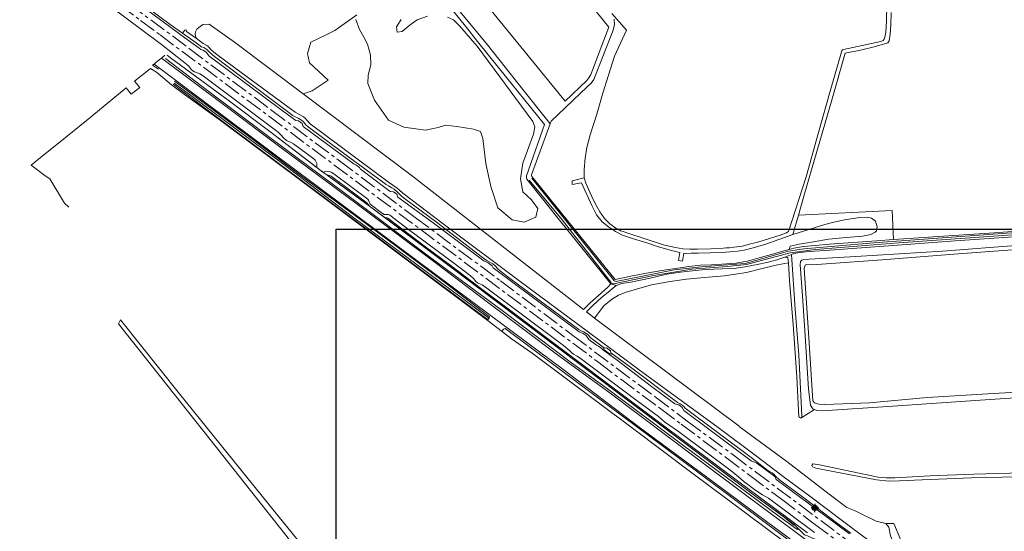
# Model space of a CAD drawing. Header units: metres. Extents: x 243820 to 248629, y 478632 to 483190.
# Tile 6 of 38: x 244895 to 245476, y 481989 to 482291. Entities that reach past the tile are written whole.
import ezdxf
from ezdxf.enums import TextEntityAlignment as Align

# ---------------------------------------------------------------- set-up
doc = ezdxf.new("R2010")
doc.units = ezdxf.units.M
doc.linetypes.add('AM-AS', pattern=[16, 10, -2, 2, -2])
doc.linetypes.add('IE-TERREINAFSCHEIDING', pattern=[10, 8, -2])
for name, color, linetype, lineweight in [('B-XX-AM-AS_SPOOR-G', 10, 'AM-AS', 18), ('B-XX-GR-BOUWLAND-GV', 80, 'Continuous', 13), ('B-XX-GR-GRAS-GV', 60, 'Continuous', 13), ('B-XX-GR-HOUTWAL-GV', 40, 'Continuous', 13), ('B-XX-IE-TERREINAFSCHEIDING-G', 210, 'IE-TERREINAFSCHEIDING', 18), ('B-XX-IE-TERREINAFSCHEIDING_KUNSTMATIG_HEKWERK-G', 20, 'IE-TERREINAFSCHEIDING-KUNSTMATIG', 18), ('B-XX-IE-TERREINAFSCHEIDING_KUNSTMATIG_MUUR-G', 90, 'IE-TERREINAFSCHEIDING-KUNSTMATIG-DICHT', 18), ('B-XX-OG-WATER-GV', 130, 'Continuous', 18), ('B-XX-OG-WATER_GREPPEL-GV', 160, 'Continuous', 18), ('B-XX-OG-WATER_SLOOT-GV', 120, 'Continuous', 18), ('B-XX-VH-ONVERHARD-GV', 252, 'Continuous', 18), ('B-XX-VH-VERHARDING_GESLOTEN-GV', 252, 'Continuous', 18), ('B-XX-VH-VERHARDING_HALFVERHARDING-GV', 252, 'Continuous', 18), ('B-XX-VH-VERHARDING_OPEN-GV', 252, 'Continuous', 18), ('N-BH-KL-ET_LS_OV_LICHTMAST-S', 7, 'Continuous', 25)]:
    doc.layers.add(name, color=color, linetype=linetype, lineweight=lineweight)
doc.styles.add('NLCS-ISO', font='NLCS-ISO.ttf')
doc.linetypes.add('IE-TERREINAFSCHEIDING-KUNSTMATIG', pattern='A,4,[82,NLCS.SHX,S=0.75,R=90,X=0,Y=0],4,-2', length=10)
doc.linetypes.add('IE-TERREINAFSCHEIDING-KUNSTMATIG-DICHT', pattern='A,8,-1,[82,NLCS.SHX,S=0.75,R=90,X=0,Y=0],-1', length=10)

# ---------------------------------------------------------------- blocks, each defined once
blk = doc.blocks.new('NW-Paaltop-mast')
at = {"layer": 'N-BH-KL-ET_LS_OV_LICHTMAST-S', "transparency": 33554687}
h = blk.add_hatch(color=256, dxfattribs=at)
h.dxf.hatch_style = 1
h.paths.add_polyline_path([(-1.5, 0, 1), (1.5, 0, 1)])
for p, q in [((0, 2.42), (0, 1.5)), ((-1.5, 0), (-2.33, 0)), ((0, -2.42), (0, -1.5)), ((1.5, 0), (2.33, 0))]:
    blk.add_line(p, q, dxfattribs=at)
blk.add_circle((0, 0), 1.5, dxfattribs=at)
blk.add_circle((0, 0), 1.5, dxfattribs=at)
at = {"layer": 'N-BH-KL-ET_LS_OV_LICHTMAST-S', "transparency": 33554687, "style": 'NLCS-ISO'}
for tag, p in [('BEWERKING', (0.11, 7.16)), ('TYPE', (0.11, 4.07))]:
    blk.add_attdef(tag, text='', height=2.5, dxfattribs=at).set_placement(p, align=Align.MIDDLE_CENTER)
at = {"layer": 'N-BH-KL-ET_LS_OV_LICHTMAST-S', "transparency": 33554687, "style": 'NLCS-ISO', "flags": 1}
for tag, p in [('LICHTMAST+_+ID', (16.27, 2.06)), ('LICHTMASTNUMMER', (16.27, -0.94)), ('STATUS', (16.27, -6.84)), ('OMSCHRIJVING', (16.27, -4.24)), ('GEMEENTE', (16.27, -9.84)), ('PLAATS', (16.27, -12.84)), ('WIJK', (16.27, -15.84)), ('BUURT', (16.27, -18.84)), ('STRAAT', (16.27, -21.84)), ('POSTCODE', (16.27, -24.84)), ('STANDPLAATS', (16.27, -30.84)), ('HUISNUMMER', (16.27, -27.84)), ('VERLICHTINGS+TYPE', (16.27, -33.84)), ('LICHT+PUNT+HOOGTE', (16.27, -36.84)), ('UITHOUDER+LENGTE', (16.27, -39.93)), ('MAST+FABRIKANT', (16.27, -42.68)), ('MAST+TYPE', (16.27, -45.68)), ('MAST+MATERIAAL', (16.27, -48.68)), ('MAST+CONSERVERING', (16.27, -51.68)), ('MAST+KLEUR+RAL', (16.27, -54.68)), ('MAST+MONTAGEDATUM', (16.27, -57.68)), ('ARMATUUR+NUMMER', (16.27, -63.68)), ('SCHILDERDATUM', (16.27, -60.68)), ('ARMATUUR+FABRIKANT', (16.27, -66.68)), ('ARMATUUR+TYPE', (16.27, -69.68)), ('ARMATUUR+KLEUR+RAL', (16.27, -72.68)), ('SPIEGEL+ARMATUUR', (16.27, -75.82)), ('ARMATUUR+MONTAGEDATUM', (16.27, -78.85)), ('LAMP+NUMMER', (16.27, -81.85)), ('LAMP+TYPE', (16.27, -84.85)), ('LAMP+ZVEI+CODE', (16.27, -87.85)), ('BRANDUREN+X+1000', (16.27, -90.85)), ('LAMP+VERMOGEN', (16.27, -93.85)), ('LUMEN+LAMP', (16.27, -96.74)), ('KLEUR+LAMP', (16.27, -99.69)), ('SCHAKELPROGRAMMA', (16.27, -102.82)), ('LAMP+MONTAGEDATUM', (16.27, -105.82)), ('VSA+/+DRIVER+VERMOGEN', (16.27, -111.82)), ('LAMP+REMPLACEDATUM', (16.27, -108.82)), ('VSA+MONTAGEDATUM', (16.27, -114.82)), ('DIMMER', (16.27, -117.82)), ('SYSTEEM+VERM+WATT', (16.27, -123.82)), ('DIMPROTOCOL', (16.27, -120.82)), ('GEREDUCEERD+VERM+%', (16.27, -126.82)), ('GEREDUCEERD+VERM+WATT', (16.27, -129.82)), ('E-VERBRUIK+P+JAAR', (16.27, -132.82)), ('KWH-METER', (16.27, -135.82)), ('EAN-CODE', (16.27, -138.82)), ('EIGENAAR', (16.27, -141.82)), ('X+-+COORDINAAT', (16.24, -147.71)), ('DEBITEUR', (16.27, -144.82)), ('Y+-+COORDINAAT', (16.18, -150.96)), ('LATITUDE', (16.27, -154.25)), ('LONGTITUDE', (16.27, -157.25)), ('KWALITEIT+MAST', (16.27, -160.25)), ('KWALITEIT+ARMATUUR', (16.27, -163.25)), ('KWALITEIT+COMBINATIE', (16.27, -166.25))]:
    blk.add_attdef(tag, p, '', height=2.5, dxfattribs=at)

msp = doc.modelspace()

# ---------------------------------------------------------------- linework, layer by layer
at = {"layer": 'B-XX-AM-AS_SPOOR-G'}
for points in [[(244395.5, 482722.36), (244994.95, 482274.3), (245043.59, 482237.8), (245083.48, 482208.03), (245128.14, 482174.57), (245178.46, 482137.16), (245221.2, 482104.87), (245269.73, 482068.59), (245288.63, 482054.34), (245315.73, 482034.33), (245328.91, 482024.33), (245381.78, 481984.82), (245395.89, 481974.18), (245422.49, 481954.43), (245437.13, 481943.37), (245451.52, 481932.67), (245488.75, 481904.71), (245506.86, 481891.27), (245519.28, 481881.88), (245535, 481870.16), (245544.54, 481863.15), (245582.15, 481834.96), (245593.6, 481826.25), (245593.66, 481826.2)], [(244894.39, 482344.47), (244900.4, 482340.08), (244930.34, 482317.62), (244941.98, 482309.03), (244954, 482299.91), (244966.24, 482290.91), (244977.69, 482282.37), (245236.46, 482088.9), (245249.28, 482079.19), (245273.12, 482061.5), (245285.01, 482052.45), (245311.31, 482032.99), (245325.6, 482022.1), (245344.29, 482008.13), (245363.7, 481993.49), (245377.17, 481983.53), (245405.2, 481962.46), (245435.9, 481939.62), (245454.48, 481925.7), (245472.45, 481912.1), (245495.62, 481895.01)]]:
    msp.add_lwpolyline(points, dxfattribs=at)
at = {"layer": 'B-XX-GR-BOUWLAND-GV'}
for points in [[(245185.05, 482102.84), (245179.67, 482107.03), (245170.51, 482114.07), (245125.77, 482147.62), (245061.52, 482195.79), (245012.64, 482232.37), (244992.17, 482247.21), (244984.54, 482252.96), (244975.57, 482260.26), (244972.1, 482262.53), (244962.58, 482255), (244965.7, 482251.28), (244960.62, 482247.44), (244957.64, 482251.1), (244937.54, 482234.44), (244936.8, 482233.84), (244936.33, 482233.45), (244916.77, 482217.65), (244908.1, 482210.66), (244901.61, 482205.42), (244910.59, 482198.81), (244912.64, 482197.3), (244921.46, 482182.97), (244923.9, 482180.59)], [(245346.12, 481982.76), (245291.36, 482023.78), (245256.36, 482050.06), (245197.14, 482094.34), (245185.05, 482102.84)]]:
    msp.add_lwpolyline(points, dxfattribs=at)
at = {"layer": 'B-XX-GR-GRAS-GV'}
for points in [[(245410.3, 482161.49), (245430.9, 482162.88), (245469.6, 482165.42), (245512.24, 482168.6), (245562.5, 482171.97), (245562.44, 482175.72), (245561.46, 482175.74), (245562.46, 482228.08), (245563.36, 482283.3), (245564.68, 482335.58), (245565.32, 482376.7), (245565.58, 482401.3), (245565.83, 482415.92)], [(245110.38, 482373.98), (245216.68, 482243.32), (245229.38, 482255.34), (245230.68, 482256.94), (245231.8, 482259.04), (245232.82, 482261.5), (245239.42, 482279.24), (245242.38, 482287), (245156.36, 482393.74)], [(245244.12, 482295), (245252.84, 482285.24), (245245.82, 482269.72), (245242.14, 482258.54), (245238.84, 482247.94), (245235.38, 482235.54), (245231.4, 482223.4), (245229.42, 482215.94), (245228.52, 482209.54), (245227.84, 482202.9), (245227.82, 482197.9), (245228.9, 482194.84), (245231.92, 482187.72), (245234.42, 482182.8), (245235.4, 482181.04), (245237.14, 482177.92), (245239.9, 482173.88), (245243.08, 482170.7), (245246.52, 482168.24), (245249.1, 482166.8), (245249.23, 482166.75), (245250.3, 482166.38), (245253.6, 482165.22), (245263.94, 482162), (245275.28, 482158.28), (245281.8, 482156.82), (245286.14, 482156.02), (245290.24, 482155.74), (245294.68, 482155.82), (245302.62, 482156.12), (245309.82, 482156.34), (245311.67, 482156.53), (245313.52, 482156.71), (245316.04, 482156.98), (245321.2, 482157.64), (245325.92, 482158.88), (245329.54, 482159.84), (245333.38, 482161.02), (245343.42, 482164.12), (245347.2, 482165.42), (245348, 482166.02), (245348.32, 482166.24), (245358.74, 482198.58), (245366.02, 482224.78), (245373.02, 482249.08), (245379.84, 482272.94), (245380.24, 482273.44), (245380.84, 482273.74), (245402.92, 482278.48), (245404.3, 482279.1), (245404.78, 482279.82), (245405.14, 482280.92), (245405.7, 482284.02), (245406.18, 482290.58), (245406.7, 482318.6)], [(244965.2, 482300.73), (244992.29, 482280.7), (245000.82, 482274.49), (245001.87, 482273.72), (245003.15, 482273.43), (245005.05, 482272.02), (245006.46, 482269.93), (245049.72, 482237.64), (245056.45, 482232.7), (245057.79, 482231.73), (245059.42, 482231.61), (245061.55, 482229.98), (245062.22, 482228.3), (245092.19, 482205.97), (245093.23, 482205.7), (245095.42, 482204.06), (245095.72, 482203.22), (245110.21, 482192.21), (245113.39, 482189.95), (245115.47, 482189.61), (245117.32, 482188.24), (245118.05, 482186.59), (245138.78, 482171.29), (245168.67, 482148.98), (245171.22, 482147.79), (245173.58, 482146.02), (245174.23, 482144.88), (245187.44, 482134.91), (245224.94, 482106.95), (245227.36, 482106.07), (245229.05, 482104.76), (245230.69, 482102.52), (245235.22, 482099.08), (245236.41, 482098.62), (245238.26, 482097.21), (245238.62, 482096.62), (245247.23, 482090.22), (245267.49, 482074.78), (245281.43, 482064.58), (245283.67, 482063.91), (245285.65, 482062.36), (245286.65, 482060.53), (245301.41, 482049.58), (245326.31, 482030.83), (245329.71, 482029.37), (245340.29, 482021.51), (245341.09, 482019.82), (245369.72, 481998.49), (245384.38, 481987.68)], [(245385.11, 481988.07), (245376.45, 481994.34), (245365.74, 482002.74), (245356.57, 482009.66), (245343.35, 482019.41), (245340.77, 482021.8), (245339.77, 482022.98), (245338.7, 482023.84), (245337.72, 482024.21), (245336.17, 482025.09), (245327.09, 482032.26), (245287.49, 482062.02), (245286.61, 482062.95), (245285.63, 482063.74), (245284.57, 482064.47), (245282.98, 482065.24), (245255.16, 482086.06), (245243.68, 482094.55), (245243.8, 482093.86), (245242.82, 482093.93), (245239.57, 482096.32), (245239.19, 482097.13), (245239.93, 482097.33), (245233.49, 482102.09), (245231.49, 482103.73), (245230.52, 482104.9), (245230, 482105.41), (245227.52, 482107), (245226.14, 482107.57), (245224.79, 482108.48), (245183.87, 482138.77), (245178.55, 482142.87), (245177.03, 482144.25), (245175.4, 482145.93), (245174, 482147.13), (245172.3, 482148.2), (245170.67, 482148.94), (245167.1, 482151.51), (245158.55, 482158.21), (245140.69, 482171.78), (245122.78, 482185.07), (245120.4, 482186.97), (245117.69, 482189.57), (245115.72, 482191.17), (245114.35, 482192.11), (245112.42, 482193.14), (245111.08, 482193.98), (245086.76, 482211.84), (245065.11, 482228.15), (245063.8, 482229.31), (245062.3, 482231.09), (245061.23, 482232.06), (245059.26, 482233.24), (245056.66, 482234.42), (245055.91, 482234.84), (245054.43, 482236.02), (245032.48, 482252.39), (245009.77, 482269.61), (245007.18, 482271.68), (245005.44, 482273.5), (245004.64, 482274.22), (245003.52, 482274.84), (245002.26, 482275.34), (245001.32, 482275.93), (244998.94, 482277.69), (244990.88, 482283.36), (244983.7, 482288.4), (244972.31, 482297.04)], [(245409, 482295.6), (245408.8, 482288.18), (245408.4, 482282.78), (245407.68, 482278.92), (245407.04, 482277.74), (245406.44, 482277.38), (245398.84, 482275.3), (245390.92, 482273.38), (245381.72, 482271.58), (245374.08, 482244.7), (245365.18, 482213.58), (245357.48, 482187.18), (245354.2, 482175.82), (245409.61, 482178.57), (245410.3, 482161.49)], [(245363.77, 481988.48), (245336.49, 482008.86), (245332.97, 482010.83), (245329.18, 482013.24), (245325.24, 482016.26), (245322.17, 482018.41), (245318.86, 482021.41), (245314.53, 482025.02), (245283.48, 482048.23), (245277.72, 482052.12), (245275.34, 482053.93), (245271.67, 482056.99), (245259.16, 482066.24), (245226.2, 482090.93), (245223.82, 482092.65), (245221.6, 482093.91), (245220.4, 482094.71), (245219.42, 482095.83), (245215.64, 482098.95), (245170.42, 482132.74), (245167.69, 482134.7), (245166.73, 482135.17), (245165.29, 482135.68), (245164.87, 482135.93), (245163.75, 482137.01), (245162.74, 482138.26), (245160.58, 482140.23), (245150.78, 482147.71), (245125.05, 482166.8), (245113.19, 482175.85), (245112.43, 482176.3), (245112.12, 482176.38), (245110.59, 482176.26), (245109.86, 482176.28), (245108.93, 482176.82), (245101.72, 482182.42), (245100.64, 482184.84), (245100.19, 482185.36), (245080.19, 482200.3), (245078.57, 482201.32), (245077.66, 482201.67), (245075.84, 482201.88), (245073.71, 482201.36), (245076.03, 482199.67), (245077.76, 482199.35), (245078.67, 482198.87), (245079.6, 482198.21), (245087.18, 482192.61), (245099.74, 482183.14), (245101.19, 482181.3), (245110.32, 482174.45), (245111.58, 482174.35), (245112.02, 482174.12), (245133.53, 482157.88), (245149.48, 482145.96), (245165.13, 482133.99), (245186.94, 482117.55), (245207.88, 482101.94), (245223.45, 482090.18), (245243.49, 482075.2), (245272.44, 482053.33), (245320.67, 482017.26), (245339.52, 482003.22), (245359.63, 481988.38)], [(245359.63, 481988.38), (245339.52, 482003.22), (245320.67, 482017.26), (245272.44, 482053.33), (245243.49, 482075.2), (245223.45, 482090.18), (245207.88, 482101.94), (245186.94, 482117.55), (245165.13, 482133.99), (245149.48, 482145.96), (245133.53, 482157.88), (245112.02, 482174.12), (245111.58, 482174.35), (245110.32, 482174.45), (245149.09, 482145.43), (245175.45, 482125.42), (245207.31, 482101.51), (245254.01, 482066.18), (245303.71, 482028.84), (245326.04, 482012.12), (245346.25, 481997.33), (245352, 481993.02), (245353.94, 481991.01), (245357.74, 481987.08)], [(245510.02, 482157.52), (245475.08, 482155.02), (245445.88, 482152.78), (245403.64, 482149.62), (245362.38, 482146.62), (245359.06, 482146.68), (245358.2, 482146.38), (245357.7, 482144.62), (245360.46, 482103.48), (245362.76, 482066.26), (245363.68, 482065.06), (245366.18, 482064.22), (245369.78, 482064.06), (245396.12, 482065.16), (245430.16, 482068.26), (245469.3, 482070.58), (245506.58, 482072.8)], [(245505.9, 482069.57), (245461.36, 482066.66), (245409.98, 482063.1), (245368.36, 482060.42), (245365.06, 482060.62), (245363.78, 482061.16), (245356.22, 482056.48), (245355.68, 482056.06), (245354.48, 482056.8), (245353.26, 482080.28), (245351.4, 482108.7), (245349, 482137.28), (245348.37, 482147.76), (245341.8, 482146.6), (245332.82, 482144.48), (245323.54, 482142.08), (245310.72, 482140.14), (245298.88, 482139.18), (245288.24, 482138.08), (245278.64, 482136.74), (245267.5, 482134.7), (245258.64, 482132.3), (245252.58, 482130.34), (245248.12, 482128.7), (245243.98, 482126.1), (245239.38, 482122.34), (245233.96, 482115.08), (245319.28, 482051.3), (245319.38, 482051.12), (245347.36, 482030.46), (245372.46, 482011.08), (245382.78, 482003.32), (245387.72, 482001.36), (245390.41, 482000), (245400.06, 481995.12), (245405.88, 481993.82), (245410.57, 481993.91), (245418.72, 481974.17)], [(245092.74, 481935.65), (245093.92, 481935.51), (245093.07, 481937.5), (245077.95, 481954.1), (245011.01, 482038.69), (244953.12, 482111.78), (244954.45, 482114.03), (244989.21, 482070.32), (245045.35, 482000.65), (245085.5, 481951.3), (245093.35, 481941.65), (245093.45, 481941.46), (245096.72, 481935.18), (245097.52, 481935.09), (245097.54, 481935.09), (245101.2, 481934.58), (245123.52, 481932.19)]]:
    msp.add_lwpolyline(points, dxfattribs=at)
for points in [[(245364.46, 482026.58), (245362.56, 482027.26), (245362.2, 482028.16), (245362.72, 482029.06), (245366.68, 482028.46), (245401.32, 482021.28), (245406, 482020.88), (245411.02, 482020.88), (245431.86, 482021.88), (245457.62, 482022.96), (245493.12, 482024.02), (245511.2, 482024.36), (245512.92, 482024.36), (245513.98, 482023.9), (245514, 482023.16), (245511.66, 482022.66), (245483.18, 482021.46), (245456.26, 482020.72), (245427.2, 482019.6), (245413.8, 482019), (245407.46, 482018.76), (245400.2, 482019.7)], [(245405.88, 481993.82), (245407.5, 481991.6), (245408.52, 481986.46), (245411.66, 481979.28), (245415.96, 481972.78), (245423.3, 481966.48), (245425.53, 481964.82), (245418.72, 481974.17), (245410.57, 481993.91)]]:
    msp.add_lwpolyline(points, close=True, dxfattribs=at)
at = {"layer": 'B-XX-GR-HOUTWAL-GV'}
for points in [[(245093.82, 482294.22), (245080.88, 482285.01), (245076.07, 482282.56), (245066.7, 482278.15), (245064.63, 482271.47), (245065.96, 482265.8), (245076.82, 482255.68), (245067.45, 482249.28), (245062.18, 482247.52), (245126.62, 482198.94), (245227.4, 482120.2), (245231.36, 482124.22), (245236.2, 482128.28), (245241.76, 482133.3), (245243.66, 482135.34), (245213.4, 482172.88), (245194.12, 482197.12), (245193.82, 482198.1), (245193.82, 482199.08), (245204.46, 482229.38), (245177.18, 482263.38), (245164.92, 482278.48), (245157.8, 482287.44), (245143.52, 482305.52)], [(245147.16, 482292.82), (245150.76, 482291.22), (245154.26, 482287.64), (245164.72, 482275.62), (245197.62, 482231.12), (245198.72, 482228.1), (245197.96, 482223.78), (245191.62, 482206.68), (245190.38, 482197.44), (245191.6, 482189.6), (245196.72, 482185.04), (245200.58, 482179.88), (245199.3, 482174.8), (245192.56, 482171.84), (245185.36, 482173.22), (245176.88, 482180.22), (245172.8, 482192.88), (245169.8, 482206.5), (245168.16, 482221.24), (245166.68, 482225.24), (245162.58, 482226.78), (245152.76, 482228.18), (245146.1, 482228.98), (245141.8, 482227.58), (245134.26, 482226.14), (245121.42, 482227.84), (245112.46, 482231.92), (245104.12, 482243.82), (245100.36, 482253.58), (245100.5, 482258.62), (245102.08, 482264.64), (245101.88, 482270.4), (245101.02, 482273.42), (245100.08, 482276.8), (245097.96, 482281.1), (245095.3, 482285.52), (245093.23, 482291.54)], [(245119.98, 482291.42), (245117.1, 482287.08), (245117.56, 482283.94), (245120.58, 482284.38), (245125.2, 482288.38), (245129.46, 482291.18), (245135.48, 482293.48)], [(245245.62, 482291.64), (245245.78, 482288.4), (245244.98, 482285.24), (245233.52, 482256.08), (245231.96, 482253.8), (245229.66, 482251.72), (245208.36, 482231.5), (245207.76, 482229.86), (245196.72, 482199.72), (245196.72, 482199.18), (245196.92, 482198.7), (245246.06, 482137.92), (245255.46, 482139.84), (245264.58, 482141.64), (245274.8, 482143.48), (245283.06, 482144.68), (245289.58, 482145.5), (245296.5, 482146.3), (245302.9, 482146.62), (245309.02, 482146.88), (245317.3, 482147.6), (245324.22, 482148.82), (245331.08, 482150.72), (245338.28, 482152.68), (245345.68, 482154.84), (245348.84, 482155.7), (245349.3, 482157.62), (245354.58, 482158.7), (245363.04, 482160.24), (245372, 482161.72), (245382.54, 482162.74), (245391.98, 482163.42), (245396.92, 482164.4), (245399.48, 482165.88), (245400.2, 482166.64), (245400.64, 482169.02), (245399.68, 482172.3), (245397.28, 482174.14), (245395, 482174.68), (245390.38, 482174.48), (245381.48, 482173.22), (245375.08, 482171.82), (245369.88, 482170.38), (245350.94, 482164.5), (245350.94, 482164.48), (245342.6, 482161.48), (245335.1, 482158.74), (245327.62, 482156.62), (245322.2, 482155.24), (245318.28, 482154.64), (245313.84, 482154.18), (245309.04, 482153.84), (245301.92, 482153.74), (245295.14, 482153.48), (245290.94, 482153.38), (245287.8, 482153.32), (245286.64, 482153.48), (245285.88, 482148.74), (245283.44, 482149.2), (245284.3, 482153.78), (245284.14, 482153.8), (245279.32, 482155.1), (245271.7, 482157.22), (245265.32, 482159.28), (245256.94, 482161.94), (245250.5, 482164.18), (245246.4, 482166.24), (245242.24, 482169), (245238.44, 482171.98), (245235.22, 482176.02), (245232.48, 482181.62), (245226.28, 482195), (245220.84, 482193.92), (245220.74, 482196.24), (245227.82, 482197.9), (245227.84, 482202.9), (245228.52, 482209.54), (245229.42, 482215.94), (245231.4, 482223.4), (245235.38, 482235.54), (245238.84, 482247.94), (245242.14, 482258.54), (245245.82, 482269.72), (245252.84, 482285.24), (245244.12, 482295)], [(245356.64, 482128.32), (245355.3, 482146.64), (245355.52, 482148.6), (245356.22, 482149.3), (245357.3, 482149.64), (245388.04, 482151.48), (245439.24, 482154.74), (245482.4, 482158.04), (245528.6, 482161.52), (245578.46, 482165), (245631.86, 482169.32), (245633.22, 482169.14), (245634.26, 482168.02), (245634.66, 482166.44), (245634.58, 482163.7), (245634.81, 482124.9)], [(245483.9, 482163.24), (245446.68, 482160.68), (245412.74, 482158.28), (245372.7, 482155.24), (245360.84, 482154.4), (245354.98, 482153.8), (245351.52, 482153.28), (245350.1, 482152.72), (245352.34, 482120.34), (245354.38, 482093.4), (245356.2, 482057.5), (245356.22, 482056.48), (245363.78, 482061.16), (245362.72, 482061.58), (245361.3, 482063.66), (245360.18, 482073.38), (245358.3, 482104.62), (245356.64, 482128.32)]]:
    msp.add_lwpolyline(points, dxfattribs=at)
for points in [[(245350.94, 482164.5), (245369.88, 482170.38), (245375.08, 482171.82), (245381.48, 482173.22), (245390.38, 482174.48), (245395, 482174.68), (245397.28, 482174.14), (245399.68, 482172.3), (245400.64, 482169.02), (245400.2, 482166.64), (245399.48, 482165.88), (245396.92, 482164.4), (245391.98, 482163.42), (245382.54, 482162.74), (245372, 482161.72), (245363.04, 482160.24), (245354.58, 482158.7), (245349.3, 482157.62), (245348.84, 482155.7), (245351.6, 482156.44), (245357.3, 482157.32), (245364.1, 482157.9), (245372.54, 482158.82), (245400.32, 482160.82), (245410.3, 482161.49), (245409.61, 482178.57), (245354.2, 482175.82)], [(245346.3, 482151.2), (245341.52, 482149.6), (245341.42, 482149.58), (245335.54, 482147.98), (245329.98, 482146.74), (245322.72, 482145.34), (245316.24, 482144.4), (245309.22, 482144.24), (245299.46, 482143.8), (245293.46, 482143.32), (245284.7, 482142.32), (245276.58, 482140.98), (245266.82, 482138.78), (245256.42, 482136.5), (245250.08, 482135.58), (245246.8, 482134.28), (245243.16, 482131.42), (245237.8, 482127.14), (245232.9, 482122.62), (245229.18, 482118.8), (245232.78, 482116), (245233.96, 482115.08), (245239.38, 482122.34), (245243.98, 482126.1), (245248.12, 482128.7), (245252.58, 482130.34), (245258.64, 482132.3), (245267.5, 482134.7), (245278.64, 482136.74), (245288.24, 482138.08), (245298.88, 482139.18), (245310.72, 482140.14), (245323.54, 482142.08), (245332.82, 482144.48), (245341.8, 482146.6), (245348.37, 482147.76), (245348.28, 482149.3), (245347.92, 482150.92), (245347.28, 482151.2)]]:
    msp.add_lwpolyline(points, close=True, dxfattribs=at)
at = {"layer": 'B-XX-IE-TERREINAFSCHEIDING-G'}
msp.add_lwpolyline([(245242.82, 482093.93), (245239.57, 482096.32)], dxfattribs=at)
at = {"layer": 'B-XX-IE-TERREINAFSCHEIDING_KUNSTMATIG_HEKWERK-G'}
msp.add_lwpolyline([(245351.53, 481992.92), (245345.84, 481997.49), (245326.04, 482012.12), (245254.01, 482066.18), (245207.31, 482101.51), (245175.45, 482125.42), (245149.09, 482145.43), (245101.19, 482181.3), (245071.08, 482203.29), (245043.23, 482224.73), (245017.96, 482243.79), (244983.95, 482268.91)], dxfattribs=at)
at = {"layer": 'B-XX-IE-TERREINAFSCHEIDING_KUNSTMATIG_MUUR-G'}
msp.add_lwpolyline([(245239.19, 482097.13), (245239.93, 482097.33), (245241.1, 482097.64), (245243.47, 482095.8), (245243.68, 482094.55), (245243.8, 482093.86)], dxfattribs=at)
at = {"layer": 'B-XX-OG-WATER-GV'}
for points in [[(244985.46, 482253.36), (244989.56, 482250.2), (245013.44, 482232.2), (245070.36, 482189.55), (245123.65, 482149.6), (245170.64, 482114.43)], [(245171.41, 482115.28), (245154.62, 482127.8), (245092.1, 482174.4), (245049.9, 482206.39), (244986.1, 482253.79)], [(245195.35, 482196.52), (245214.89, 482173.07), (245243.52, 482136.4)], [(245245.16, 482137.75), (245196.91, 482197.71)], [(245245.15, 482135.32), (245268.92, 482140.22), (245291.35, 482143.93), (245312.21, 482145.51), (245323.67, 482146.69), (245349.35, 482153.71), (245364.34, 482155.55), (245413.51, 482159.59), (245505.42, 482166.05), (245583.84, 482171.73), (245641.55, 482174.97), (245641.78, 482176.84), (245641.63, 482176.84), (245555.72, 482170.66), (245501.78, 482167.09), (245441.73, 482162.68), (245398.73, 482159.58), (245357.43, 482156.06), (245348.44, 482154.66), (245322.76, 482147.43), (245297.16, 482145.43), (245280.89, 482143.69), (245247.49, 482136.91)]]:
    msp.add_lwpolyline(points, dxfattribs=at)
for points in [[(245243.52, 482136.4, 0.202269), (245245.15, 482135.32)], [(245247.49, 482136.91, -0.373329), (245245.16, 482137.75)], [(245170.64, 482114.43, 0.412326), (245171.41, 482115.28)]]:
    msp.add_lwpolyline(points, format="xyb", dxfattribs=at)
at = {"layer": 'B-XX-OG-WATER_GREPPEL-GV'}
for points in [[(245406.7, 482318.6), (245406.18, 482290.58), (245405.7, 482284.02), (245405.14, 482280.92), (245404.78, 482279.82), (245404.3, 482279.1), (245402.92, 482278.48), (245380.84, 482273.74), (245380.24, 482273.44), (245379.84, 482272.94), (245373.02, 482249.08), (245366.02, 482224.78), (245358.74, 482198.58), (245348.32, 482166.24), (245348, 482166.02), (245347.2, 482165.42), (245343.42, 482164.12), (245333.38, 482161.02), (245329.54, 482159.84), (245325.92, 482158.88), (245321.2, 482157.64), (245316.04, 482156.98), (245313.52, 482156.71), (245311.67, 482156.53), (245309.82, 482156.34), (245302.62, 482156.12), (245294.68, 482155.82), (245290.24, 482155.74), (245286.14, 482156.02), (245281.8, 482156.82), (245275.28, 482158.28), (245263.94, 482162), (245253.6, 482165.22), (245250.3, 482166.38), (245249.23, 482166.75), (245249.1, 482166.8), (245246.52, 482168.24), (245243.08, 482170.7), (245239.9, 482173.88), (245237.14, 482177.92), (245235.4, 482181.04), (245234.42, 482182.8), (245231.92, 482187.72), (245228.9, 482194.84), (245227.82, 482197.9), (245220.74, 482196.24), (245220.84, 482193.92), (245226.28, 482195), (245232.48, 482181.62), (245235.22, 482176.02), (245238.44, 482171.98), (245242.24, 482169), (245246.4, 482166.24), (245250.5, 482164.18), (245256.94, 482161.94), (245265.32, 482159.28), (245271.7, 482157.22), (245279.32, 482155.1), (245284.14, 482153.8), (245284.3, 482153.78), (245283.44, 482149.2), (245285.88, 482148.74), (245286.64, 482153.48), (245287.8, 482153.32), (245290.94, 482153.38), (245295.14, 482153.48), (245301.92, 482153.74), (245309.04, 482153.84), (245313.84, 482154.18), (245318.28, 482154.64), (245322.2, 482155.24), (245327.62, 482156.62), (245335.1, 482158.74), (245342.6, 482161.48), (245350.94, 482164.48), (245350.94, 482164.5), (245354.2, 482175.82), (245357.48, 482187.18), (245365.18, 482213.58), (245374.08, 482244.7), (245381.72, 482271.58), (245390.92, 482273.38), (245398.84, 482275.3), (245406.44, 482277.38), (245407.04, 482277.74), (245407.68, 482278.92), (245408.4, 482282.78), (245408.8, 482288.18), (245409, 482295.6)], [(245408.52, 481986.46), (245407.5, 481991.6), (245405.88, 481993.82), (245400.06, 481995.12), (245390.41, 482000), (245387.72, 482001.36), (245382.78, 482003.32), (245372.46, 482011.08), (245347.36, 482030.46), (245319.38, 482051.12), (245319.28, 482051.3), (245233.96, 482115.08), (245232.78, 482116), (245229.18, 482118.8), (245232.9, 482122.62), (245237.8, 482127.14), (245243.16, 482131.42), (245246.8, 482134.28), (245243.66, 482135.34), (245241.76, 482133.3), (245236.2, 482128.28), (245231.36, 482124.22), (245227.4, 482120.2), (245126.62, 482198.94), (245062.18, 482247.52), (245021.58, 482278.12), (245006.6, 482288.78), (245003.1, 482288.42), (245001.5, 482287.58), (244999.42, 482285.8), (244998.62, 482284.22), (244998.39, 482283.05), (244998.65, 482281.6), (244999.14, 482280.25), (245003.17, 482277.33), (245005.61, 482275.81), (245008.03, 482273.27), (245010.5, 482271.34), (245021.77, 482262.88), (245055.2, 482238.23), (245057.34, 482236.73), (245060.64, 482234.98), (245062.28, 482233.9), (245063.28, 482233.1), (245064.39, 482232.04), (245066.2, 482229.93), (245112.41, 482195.36), (245117.51, 482191.94), (245118.98, 482190.73), (245120.84, 482188.99), (245125.85, 482185.09), (245144.8, 482170.76), (245188.54, 482137.83), (245230.41, 482106.88), (245264.91, 482081.23), (245306.88, 482050.48), (245329.43, 482033.63), (245344.51, 482022.23), (245361.8, 482009.4), (245381.11, 481994.86), (245477.82, 481922.44)], [(244980.89, 482268.48), (245001.78, 482252.47), (245042.5, 482221.8), (245086.83, 482188.76), (245138.92, 482149.51), (245180.3, 482119.01), (245220.41, 482088.66), (245240.92, 482073.93), (245286.55, 482039.64), (245341.88, 481998.72), (245353.33, 481990.43)], [(245353.94, 481991.01), (245352, 481993.02), (245346.25, 481997.33), (245326.04, 482012.12), (245303.71, 482028.84), (245254.01, 482066.18), (245207.31, 482101.51), (245175.45, 482125.42), (245149.09, 482145.43), (245110.32, 482174.45), (245101.19, 482181.3), (245076.03, 482199.67), (245073.71, 482201.36), (245070.21, 482203.96), (245069.24, 482204.71), (245068.4, 482205.35), (245043.23, 482224.73), (245017.96, 482243.79), (244983.95, 482268.91), (244982, 482270.31)], [(245482.4, 482158.04), (245439.24, 482154.74), (245388.04, 482151.48), (245357.3, 482149.64), (245356.22, 482149.3), (245355.52, 482148.6), (245355.3, 482146.64), (245356.64, 482128.32), (245358.3, 482104.62), (245360.18, 482073.38), (245361.3, 482063.66), (245362.72, 482061.58), (245363.78, 482061.16), (245365.06, 482060.62), (245368.36, 482060.42), (245409.98, 482063.1), (245461.36, 482066.66), (245505.9, 482069.57)], [(245506.58, 482072.8), (245469.3, 482070.58), (245430.16, 482068.26), (245396.12, 482065.16), (245369.78, 482064.06), (245366.18, 482064.22), (245363.68, 482065.06), (245362.76, 482066.26), (245360.46, 482103.48), (245357.7, 482144.62), (245358.2, 482146.38), (245359.06, 482146.68), (245362.38, 482146.62), (245403.64, 482149.62), (245445.88, 482152.78), (245475.08, 482155.02), (245510.02, 482157.52)], [(245179.67, 482107.03), (245185.05, 482102.84), (245197.14, 482094.34), (245256.36, 482050.06), (245291.36, 482023.78), (245346.12, 481982.76)], [(245347.93, 481984.42), (245311.89, 482011.48), (245241.88, 482063.71), (245181.31, 482108.91)]]:
    msp.add_lwpolyline(points, dxfattribs=at)
for points in [[(245346.3, 482151.2), (245347.28, 482151.2), (245347.92, 482150.92), (245348.28, 482149.3), (245348.37, 482147.76), (245349, 482137.28), (245351.4, 482108.7), (245353.26, 482080.28), (245354.48, 482056.8), (245355.68, 482056.06), (245356.22, 482056.48), (245356.2, 482057.5), (245354.38, 482093.4), (245352.34, 482120.34), (245350.1, 482152.72)], [(245093.92, 481935.51), (245095.43, 481935.34), (245096.72, 481935.18), (245093.45, 481941.46), (245093.35, 481941.65), (245085.5, 481951.3), (245045.35, 482000.65), (244989.21, 482070.32), (244954.45, 482114.03), (244953.12, 482111.78), (245011.01, 482038.69), (245077.95, 481954.1), (245093.07, 481937.5)], [(245364.46, 482026.58), (245400.2, 482019.7), (245407.46, 482018.76), (245413.8, 482019), (245427.2, 482019.6), (245456.26, 482020.72), (245483.18, 482021.46), (245511.66, 482022.66), (245514, 482023.16), (245513.98, 482023.9), (245512.92, 482024.36), (245511.2, 482024.36), (245493.12, 482024.02), (245457.62, 482022.96), (245431.86, 482021.88), (245411.02, 482020.88), (245406, 482020.88), (245401.32, 482021.28), (245366.68, 482028.46), (245362.72, 482029.06), (245362.2, 482028.16), (245362.56, 482027.26)]]:
    msp.add_lwpolyline(points, close=True, dxfattribs=at)
for points in [[(245181.31, 482108.91, 0.400569), (245179.67, 482107.03)], [(245353.33, 481990.43, 0.799716), (245353.94, 481991.01)]]:
    msp.add_lwpolyline(points, format="xyb", dxfattribs=at)
at = {"layer": 'B-XX-OG-WATER_SLOOT-GV'}
for points in [[(245143.52, 482305.52), (245157.8, 482287.44), (245164.92, 482278.48), (245177.18, 482263.38), (245204.46, 482229.38), (245193.82, 482199.08), (245193.82, 482198.1), (245194.12, 482197.12), (245213.4, 482172.88), (245243.66, 482135.34), (245246.8, 482134.28), (245250.08, 482135.58), (245256.42, 482136.5), (245266.82, 482138.78), (245276.58, 482140.98), (245284.7, 482142.32), (245293.46, 482143.32), (245299.46, 482143.8), (245309.22, 482144.24), (245316.24, 482144.4), (245322.72, 482145.34), (245329.98, 482146.74), (245335.54, 482147.98), (245341.42, 482149.58), (245341.52, 482149.6), (245346.3, 482151.2), (245350.1, 482152.72), (245351.52, 482153.28), (245354.98, 482153.8), (245360.84, 482154.4), (245372.7, 482155.24), (245412.74, 482158.28), (245446.68, 482160.68), (245483.9, 482163.24)], [(245512.24, 482168.6), (245469.6, 482165.42), (245430.9, 482162.88), (245410.3, 482161.49), (245400.32, 482160.82), (245372.54, 482158.82), (245364.1, 482157.9), (245357.3, 482157.32), (245351.6, 482156.44), (245348.84, 482155.7), (245345.68, 482154.84), (245338.28, 482152.68), (245331.08, 482150.72), (245324.22, 482148.82), (245317.3, 482147.6), (245309.02, 482146.88), (245302.9, 482146.62), (245296.5, 482146.3), (245289.58, 482145.5), (245283.06, 482144.68), (245274.8, 482143.48), (245264.58, 482141.64), (245255.46, 482139.84), (245246.06, 482137.92), (245196.92, 482198.7), (245196.72, 482199.18), (245196.72, 482199.72), (245207.76, 482229.86), (245205.56, 482232.52), (245191.66, 482250.02), (245170.78, 482276.42), (245153.66, 482297.2)], [(245477.82, 481922.44), (245381.11, 481994.86), (245361.8, 482009.4), (245344.51, 482022.23), (245329.43, 482033.63), (245306.88, 482050.48), (245264.91, 482081.23), (245230.41, 482106.88), (245188.54, 482137.83), (245144.8, 482170.76), (245125.85, 482185.09), (245120.84, 482188.99), (245118.98, 482190.73), (245117.51, 482191.94), (245112.41, 482195.36), (245066.2, 482229.93), (245064.39, 482232.04), (245063.28, 482233.1), (245062.28, 482233.9), (245060.64, 482234.98), (245057.34, 482236.73), (245055.2, 482238.23), (245021.77, 482262.88), (245010.5, 482271.34), (245008.03, 482273.27), (245005.61, 482275.81), (245003.17, 482277.33), (244999.14, 482280.25), (244993.41, 482284.39), (244993.15, 482285.41), (244992.31, 482285.19), (244990.88, 482283.36), (244998.94, 482277.69), (245001.32, 482275.93), (245002.26, 482275.34), (245003.52, 482274.84), (245004.64, 482274.22), (245005.44, 482273.5), (245007.18, 482271.68), (245009.77, 482269.61), (245032.48, 482252.39), (245054.43, 482236.02), (245055.91, 482234.84), (245056.66, 482234.42), (245059.26, 482233.24), (245061.23, 482232.06), (245062.3, 482231.09), (245063.8, 482229.31), (245065.11, 482228.15), (245086.76, 482211.84), (245111.08, 482193.98), (245112.42, 482193.14), (245114.35, 482192.11), (245115.72, 482191.17), (245117.69, 482189.57), (245120.4, 482186.97), (245122.78, 482185.07), (245140.69, 482171.78), (245158.55, 482158.21), (245167.1, 482151.51), (245170.67, 482148.94), (245172.3, 482148.2), (245174, 482147.13), (245175.4, 482145.93), (245177.03, 482144.25), (245178.55, 482142.87), (245183.87, 482138.77), (245224.79, 482108.48), (245226.14, 482107.57), (245227.52, 482107), (245230, 482105.41), (245230.52, 482104.9), (245231.49, 482103.73), (245233.49, 482102.09), (245239.93, 482097.33), (245241.1, 482097.64), (245243.47, 482095.8), (245243.68, 482094.55), (245255.16, 482086.06), (245282.98, 482065.24), (245284.57, 482064.47), (245285.63, 482063.74), (245286.61, 482062.95), (245287.49, 482062.02), (245327.09, 482032.26), (245336.17, 482025.09), (245337.72, 482024.21), (245338.7, 482023.84), (245339.77, 482022.98), (245340.77, 482021.8), (245343.35, 482019.41), (245356.57, 482009.66), (245365.74, 482002.74), (245376.45, 481994.34), (245385.11, 481988.07)], [(245172.04, 482115.89), (245147.3, 482134.9), (245103.67, 482167.57), (245061.13, 482198.99), (245029.69, 482222.81), (244986.26, 482255.05)], [(244984.54, 482252.96), (244992.17, 482247.21), (245012.64, 482232.37), (245061.52, 482195.79), (245125.77, 482147.62), (245170.51, 482114.07)], [(245170.64, 482114.43), (245123.65, 482149.6), (245070.36, 482189.55), (245013.44, 482232.2), (244989.56, 482250.2), (244985.46, 482253.36)], [(244986.1, 482253.79), (245049.9, 482206.39), (245092.1, 482174.4), (245154.62, 482127.8), (245171.41, 482115.28)], [(245243.52, 482136.4), (245214.89, 482173.07), (245195.35, 482196.52)], [(245196.91, 482197.71), (245245.16, 482137.75)], [(245247.49, 482136.91), (245280.89, 482143.69), (245297.16, 482145.43), (245322.76, 482147.43), (245348.44, 482154.66), (245357.43, 482156.06), (245398.73, 482159.58), (245441.73, 482162.68), (245501.78, 482167.09), (245555.72, 482170.66), (245641.63, 482176.84), (245641.78, 482176.84), (245641.55, 482174.97), (245583.84, 482171.73), (245505.42, 482166.05), (245413.51, 482159.59), (245364.34, 482155.55), (245349.35, 482153.71), (245323.67, 482146.69), (245312.21, 482145.51), (245291.35, 482143.93), (245268.92, 482140.22), (245245.15, 482135.32)]]:
    msp.add_lwpolyline(points, dxfattribs=at)
for points in [[(245245.15, 482135.32, -0.202269), (245243.52, 482136.4)], [(245245.16, 482137.75, 0.373329), (245247.49, 482136.91)], [(245170.51, 482114.07, 0.352232), (245172.04, 482115.89)], [(245171.41, 482115.28, -0.412326), (245170.64, 482114.43)]]:
    msp.add_lwpolyline(points, format="xyb", dxfattribs=at)
at = {"layer": 'B-XX-VH-ONVERHARD-GV'}
for points in [[(244980.55, 482270.33), (244978.52, 482268.68), (245015.08, 482241.25), (245049.13, 482215.71), (245094.02, 482182.42), (245139.9, 482147.94), (245172.5, 482123.41), (245212.16, 482093.52), (245241.56, 482071.91), (245296.53, 482030.59), (245324.56, 482009.66), (245350.58, 481990.37), (245368.54, 481976.62)], [(245353.33, 481990.43), (245341.88, 481998.72), (245286.55, 482039.64), (245240.92, 482073.93), (245220.41, 482088.66), (245180.3, 482119.01), (245138.92, 482149.51), (245086.83, 482188.76), (245042.5, 482221.8), (245001.78, 482252.47), (244980.89, 482268.48)], [(245370.31, 481968.47), (245356.4, 481979.38), (245335.37, 481995.05), (245303.93, 482018.43), (245260.37, 482050.68), (245215.21, 482084.94), (245172.42, 482116.84), (245115.92, 482158.9), (245062.75, 482198.69), (245012.73, 482236.17), (244974.19, 482265.14), (244973.34, 482264.45), (244976.8, 482262.21)], [(244986.26, 482255.05), (245029.69, 482222.81), (245061.13, 482198.99), (245103.67, 482167.57), (245147.3, 482134.9), (245172.04, 482115.89)], [(245170.51, 482114.07), (245179.67, 482107.03)], [(245181.31, 482108.91), (245241.88, 482063.71), (245311.89, 482011.48), (245347.93, 481984.42)], [(245452.94, 481912.2), (245453.36, 481911.93), (245452.28, 481914.18), (245450.85, 481916.79), (245449.52, 481918.77), (245447.95, 481920.77), (245446.2, 481922.61), (245444.42, 481924.23), (245441.82, 481926.2), (245433.38, 481932.23), (245414.35, 481947.17), (245397.59, 481959.85), (245383.3, 481970.19), (245370.5, 481979.79), (245363.89, 481984.63), (245359.6, 481986.56), (245357.74, 481987.08), (245353.94, 481991.01)]]:
    msp.add_lwpolyline(points, dxfattribs=at)
for points in [[(245172.04, 482115.89, -0.352232), (245170.51, 482114.07)], [(245179.67, 482107.03, -0.400569), (245181.31, 482108.91)], [(245353.94, 481991.01, -0.799716), (245353.33, 481990.43)]]:
    msp.add_lwpolyline(points, format="xyb", dxfattribs=at)
at = {"layer": 'B-XX-VH-VERHARDING_GESLOTEN-GV'}
msp.add_lwpolyline([(245368.54, 481976.62), (245350.58, 481990.37), (245324.56, 482009.66), (245296.53, 482030.59), (245241.56, 482071.91), (245212.16, 482093.52), (245172.5, 482123.41), (245139.9, 482147.94), (245094.02, 482182.42), (245049.13, 482215.71), (245015.08, 482241.25), (244978.52, 482268.68), (244977.89, 482268.16), (244975.19, 482265.96), (244974.19, 482265.14), (245012.73, 482236.17), (245062.75, 482198.69), (245115.92, 482158.9), (245172.42, 482116.84), (245215.21, 482084.94), (245260.37, 482050.68), (245303.93, 482018.43), (245335.37, 481995.05), (245356.4, 481979.38)], dxfattribs=at)
at = {"layer": 'B-XX-VH-VERHARDING_HALFVERHARDING-GV'}
for points in [[(244946.21, 482300.85), (244978.49, 482276.7), (244991.61, 482266.5), (244993.58, 482264.89), (244994.66, 482263.83), (244996.08, 482261.98), (244996.97, 482261.16), (244998.07, 482260.53), (245001.15, 482259.42), (245003.4, 482258), (245047.33, 482224.91), (245049.03, 482223.43), (245051.01, 482221.24), (245052.32, 482219.99), (245053.04, 482219.6), (245054.73, 482218.92), (245056.43, 482218.03), (245068.33, 482209.17), (245069.23, 482208.34), (245069.49, 482207.95), (245070.21, 482206.47), (245070.21, 482203.96), (245073.71, 482201.36), (245075.84, 482201.88), (245077.66, 482201.67), (245078.57, 482201.32), (245080.19, 482200.3), (245100.19, 482185.36), (245100.64, 482184.84), (245101.72, 482182.42), (245108.93, 482176.82), (245109.86, 482176.28), (245110.59, 482176.26), (245112.12, 482176.38), (245112.43, 482176.3), (245113.19, 482175.85), (245125.05, 482166.8), (245150.78, 482147.71), (245160.58, 482140.23), (245162.74, 482138.26), (245163.75, 482137.01), (245164.87, 482135.93), (245165.29, 482135.68), (245166.73, 482135.17), (245167.69, 482134.7), (245170.42, 482132.74), (245215.64, 482098.95), (245219.42, 482095.83), (245220.4, 482094.71), (245221.6, 482093.91), (245223.82, 482092.65), (245226.2, 482090.93), (245259.16, 482066.24), (245271.67, 482056.99), (245275.34, 482053.93), (245277.72, 482052.12), (245283.48, 482048.23), (245314.53, 482025.02), (245318.86, 482021.41), (245322.17, 482018.41), (245325.24, 482016.26), (245329.18, 482013.24), (245332.97, 482010.83), (245336.49, 482008.86), (245363.77, 481988.48)], [(245384.38, 481987.68), (245369.72, 481998.49), (245341.09, 482019.82), (245340.29, 482021.51), (245329.71, 482029.37), (245326.31, 482030.83), (245301.41, 482049.58), (245286.65, 482060.53), (245285.65, 482062.36), (245283.67, 482063.91), (245281.43, 482064.58), (245267.49, 482074.78), (245247.23, 482090.22), (245238.62, 482096.62), (245238.26, 482097.21), (245236.41, 482098.62), (245235.22, 482099.08), (245230.69, 482102.52), (245229.05, 482104.76), (245227.36, 482106.07), (245224.94, 482106.95), (245187.44, 482134.91), (245174.23, 482144.88), (245173.58, 482146.02), (245171.22, 482147.79), (245168.67, 482148.98), (245138.78, 482171.29), (245118.05, 482186.59), (245117.32, 482188.24), (245115.47, 482189.61), (245113.39, 482189.95), (245110.21, 482192.21), (245095.72, 482203.22), (245095.42, 482204.06), (245093.23, 482205.7), (245092.19, 482205.97), (245062.22, 482228.3), (245061.55, 482229.98), (245059.42, 482231.61), (245057.79, 482231.73), (245056.45, 482232.7), (245049.72, 482237.64), (245006.46, 482269.93), (245005.05, 482272.02), (245003.15, 482273.43), (245001.87, 482273.72), (245000.82, 482274.49), (244992.29, 482280.7), (244965.2, 482300.73)]]:
    msp.add_lwpolyline(points, dxfattribs=at)
at = {"layer": 'B-XX-VH-VERHARDING_OPEN-GV'}
msp.add_lwpolyline([(245239.93, 482097.33), (245239.19, 482097.13), (245239.57, 482096.32), (245242.82, 482093.93), (245243.8, 482093.86), (245243.68, 482094.55), (245243.47, 482095.8), (245241.1, 482097.64)], close=True, dxfattribs=at)
at = {"layer": 'N-BH-KL-ET_LS_OV_LICHTMAST-S'}
msp.add_lwpolyline([(245081.53, 482167.66), (246280.84, 482167.66), (246280.84, 481259.28), (245081.53, 481259.28)], close=True, dxfattribs=at)

# ---------------------------------------------------------------- block references
msp.add_blockref('NW-Paaltop-mast', (245364, 482003), dxfattribs=at)

doc.saveas('drawing.dxf')
